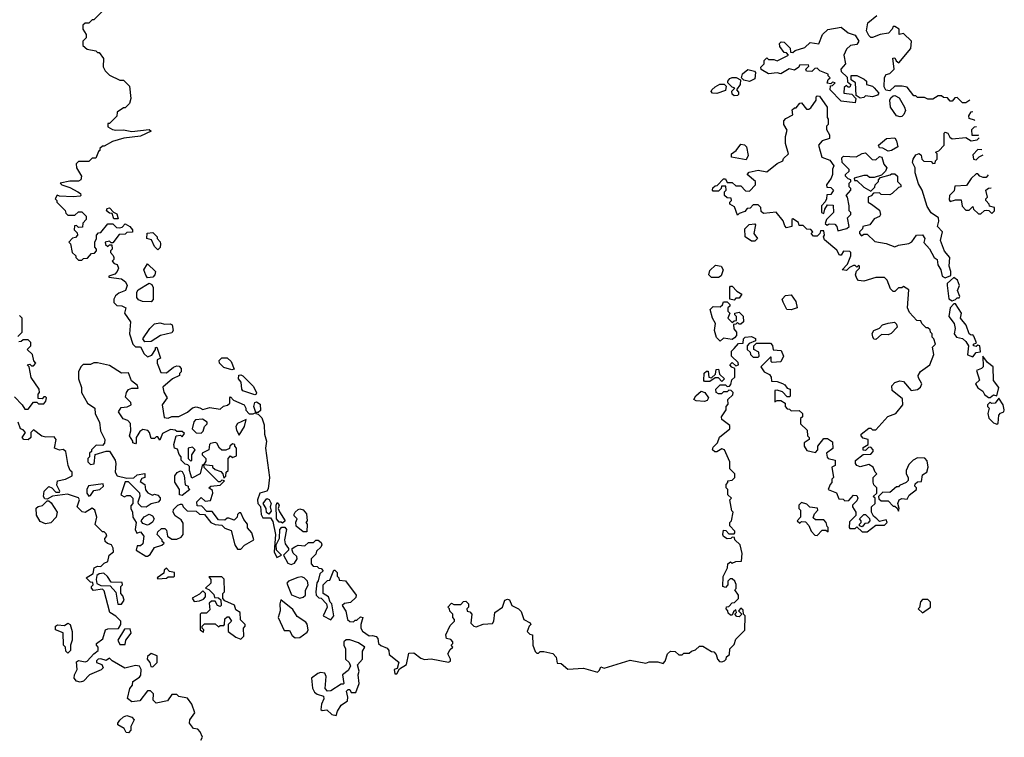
# Model space of a CAD drawing. Extents: x 2348354 to 2479840, y 460476 to 613653.
# Tile 189 of 256: x 2438736 to 2444427, y 524264 to 528410. Entities that reach past the tile are written whole.
import ezdxf

# ---------------------------------------------------------------- set-up
doc = ezdxf.new("R2010")
doc.units = 0

msp = doc.modelspace()

# ---------------------------------------------------------------- linework, layer by layer
at = {"layer": '0CON05XD'}
for points in [[(2439210, 528455), (2439165, 528410), (2439155, 528410), (2439135, 528390), (2439115, 528390), (2439101.7, 528378.3), (2439100, 528355), (2439120, 528325), (2439120, 528305), (2439100, 528285), (2439101.7, 528261.7), (2439125, 528240), (2439175, 528230), (2439185, 528220), (2439195, 528220), (2439220, 528185), (2439218.3, 528138.3), (2439230, 528115), (2439255, 528090), (2439315, 528060), (2439335, 528060), (2439370, 528025), (2439377.5, 527955), (2439370, 527925), (2439345, 527900), (2439335, 527900), (2439300, 527875), (2439298.3, 527851.7), (2439255, 527810), (2439245, 527810), (2439245, 527790), (2439272.5, 527775), (2439292.1, 527772.1), (2439335, 527774.4), (2439385, 527764), (2439485, 527776.2), (2439496.7, 527765), (2439435, 527736.7), (2439337.5, 527725), (2439273, 527707), (2439225, 527680), (2439215, 527680), (2439200, 527665), (2439200, 527655), (2439191.7, 527648.3), (2439175, 527610), (2439155, 527610), (2439135, 527590), (2439075, 527590), (2439063, 527577), (2439063.3, 527555), (2439093.3, 527505), (2439090, 527485), (2439075, 527477.5), (2439025, 527477.5), (2438970, 527465), (2438980, 527455), (2439025, 527440), (2439072.5, 527415), (2439087.5, 527405), (2439090, 527395), (2439085, 527390), (2439045, 527386.7), (2438965, 527390), (2438953, 527397), (2438940, 527375), (2438950, 527365), (2438950, 527355), (2438998.3, 527308.3), (2439001.7, 527291.7), (2439015, 527280), (2439055, 527280), (2439075, 527300), (2439095, 527300), (2439120, 527275), (2439120, 527255), (2439100, 527235), (2439098.3, 527211.7), (2439075, 527210), (2439065, 527220), (2439051.7, 527218.3), (2439050, 527195), (2439068.3, 527178.3), (2439070, 527165), (2439058.3, 527151.7), (2439041.7, 527148.3), (2439020, 527125), (2439030, 527115), (2439040, 527065), (2439060, 527045), (2439060, 527035), (2439075, 527020), (2439095, 527020), (2439105, 527030), (2439128.3, 527031.7), (2439151.7, 527058.3), (2439168.3, 527061.7), (2439180, 527075), (2439180, 527085), (2439170, 527095), (2439170, 527125), (2439180, 527145), (2439180, 527165), (2439191.7, 527178.3), (2439205, 527180), (2439245, 527230), (2439275, 527230), (2439295, 527210), (2439315, 527207.5), (2439328.3, 527211.7), (2439345, 527230), (2439372.5, 527215), (2439387.5, 527195), (2439388.3, 527181.7), (2439355, 527180), (2439345, 527170), (2439311.7, 527168.3), (2439275, 527120), (2439265, 527120), (2439255, 527130), (2439230, 527125), (2439231.7, 527111.7), (2439245, 527100), (2439255, 527110), (2439268.3, 527108.3), (2439270, 527085), (2439260, 527075), (2439260, 527065), (2439277, 527047), (2439280, 527035), (2439280, 527025), (2439270, 527015), (2439281.7, 527001.7), (2439300, 526995), (2439307.5, 526975), (2439300, 526955), (2439285, 526940), (2439251.7, 526928.3), (2439251.7, 526921.7), (2439325, 526912.5), (2439347.5, 526895), (2439357.5, 526875), (2439347.5, 526845), (2439309.3, 526830.7), (2439290, 526815), (2439280, 526795), (2439280, 526775), (2439298.3, 526758.3), (2439327, 526757), (2439350, 526745), (2439342.5, 526715), (2439376.7, 526665), (2439370, 526595), (2439390, 526535), (2439405, 526520), (2439435, 526520), (2439455, 526480), (2439475, 526462.5), (2439499.3, 526470.7), (2439520, 526505), (2439520, 526515), (2439528.3, 526518.3), (2439550, 526455), (2439530, 526445), (2439530, 526425), (2439551.7, 526371.7), (2439585, 526370), (2439625, 526402.5), (2439645, 526410), (2439658.3, 526408.3), (2439670, 526395), (2439670, 526375), (2439660, 526365), (2439660, 526355), (2439620, 526335), (2439563, 526287), (2439568.3, 526258.3), (2439587.5, 526225), (2439560, 526185), (2439570.7, 526110.7), (2439595, 526107.5), (2439615, 526117.5), (2439655, 526116.7), (2439705, 526142.5), (2439735, 526167.5), (2439755, 526172.5), (2439776.7, 526166.7), (2439795, 526157.5), (2439835, 526168.8), (2439895, 526160), (2439913, 526177), (2439937, 526183), (2439950, 526195), (2439950, 526225), (2439955, 526230), (2439971.7, 526211.7), (2440032.5, 526185), (2440043.3, 526165), (2440043, 526153), (2440063, 526133), (2440085, 526132.5), (2440100, 526140), (2440090, 526175), (2440095, 526197.5), (2440105, 526202.5), (2440125, 526187.5), (2440127.7, 526152.3), (2440115, 526140), (2440100, 526140), (2440100, 526135), (2440115, 526130), (2440135, 526110), (2440149.4, 526069.4), (2440151.4, 526015), (2440162, 525975), (2440157.5, 525935), (2440180, 525765), (2440171.7, 525698.3), (2440163.6, 525686.4), (2440123.3, 525675), (2440110, 525635), (2440112.5, 525615), (2440127, 525597), (2440131.7, 525551.7), (2440140.7, 525530.7), (2440185, 525532.5), (2440200, 525510), (2440214, 525435), (2440207.5, 525335), (2440222.3, 525302.3), (2440250, 525315), (2440220, 525345), (2440217.5, 525375), (2440236.7, 525415), (2440240, 525465), (2440251.7, 525478.3), (2440268.3, 525478.3), (2440277.5, 525465), (2440266.7, 525405), (2440271.2, 525381.2), (2440290, 525355), (2440290, 525345), (2440260, 525315), (2440285, 525270), (2440305, 525262.5), (2440325, 525270), (2440340, 525295), (2440338.3, 525308.3), (2440317, 525327), (2440310, 525345), (2440310, 525355), (2440326, 525364), (2440345, 525373.3), (2440385, 525370), (2440405, 525390), (2440435, 525390), (2440448.3, 525401.7), (2440461.7, 525401.7), (2440478.3, 525388.3), (2440482.5, 525375), (2440477, 525363), (2440451.7, 525338.3), (2440448.3, 525321.7), (2440420, 525295), (2440420, 525265), (2440431.7, 525251.7), (2440455, 525250), (2440465, 525240), (2440478.3, 525238.3), (2440490, 525225), (2440471.7, 525208.3), (2440461.7, 525168.3), (2440453, 525157), (2440447.5, 525105), (2440450, 525085), (2440465, 525070), (2440478.3, 525068.3), (2440510, 525035), (2440512.5, 525015), (2440490, 524965), (2440535, 524942.5), (2440552.5, 524965), (2440540, 525035), (2440530, 525045), (2440520, 525075), (2440490, 525095), (2440490, 525145), (2440515, 525170), (2440528.3, 525171.7), (2440551.7, 525228.3), (2440558.3, 525228.3), (2440570, 525215), (2440570, 525195), (2440580, 525185), (2440581.7, 525171.7), (2440618.3, 525168.3), (2440680, 525085), (2440678.3, 525071.7), (2440648.3, 525041.7), (2440613, 525037), (2440600, 525025), (2440621.7, 524991.7), (2440630, 524945), (2440645, 524932.5), (2440665, 524930), (2440675, 524940), (2440685, 524940), (2440705, 524960), (2440720, 524955), (2440707.5, 524915), (2440707.5, 524895), (2440717, 524877), (2440755, 524850), (2440775, 524852.5), (2440796.4, 524846.4), (2440806.7, 524835), (2440810, 524805), (2440823, 524793), (2440859.3, 524779.3), (2440870, 524765), (2440871.7, 524741.7), (2440927, 524697), (2440918.3, 524661.7), (2440900, 524655), (2440905, 524630), (2440915, 524630), (2440931.7, 524658.3), (2440972.5, 524685), (2440985, 524750), (2441015, 524752.5), (2441055, 524720), (2441075, 524712.5), (2441115, 524716.7), (2441215, 524696.7), (2441226.1, 524703.9), (2441226.7, 524715), (2441210, 524745), (2441225, 524770)], [(2444228.9, 527945.9), (2444205, 527930), (2444185, 527930), (2444155, 527960), (2444141.7, 527958.3), (2444125, 527940), (2444115, 527940), (2444098.3, 527958.3), (2444075, 527960), (2444065, 527970), (2444045, 527970), (2444015, 527950), (2443985, 527950), (2443965, 527960), (2443925, 527960), (2443915, 527970), (2443905, 527970), (2443865, 528020), (2443836.4, 528026.4), (2443795, 528026.7), (2443765, 527998.8), (2443742.5, 528002.5), (2443732.5, 528022.5), (2443734.1, 528075.9), (2443745, 528092.5), (2443765, 528100), (2443790, 528125), (2443783, 528187), (2443795, 528190), (2443801.7, 528171.7), (2443818.3, 528161.7), (2443887, 528243), (2443890, 528285), (2443845, 528330), (2443820, 528325), (2443820, 528355), (2443795, 528370), (2443785, 528370), (2443780, 528355), (2443757, 528333), (2443710, 528325), (2443665, 528306.7), (2443655, 528307.5), (2443645, 528318.8), (2443631.4, 528345), (2443638, 528392), (2443690, 528435)], [(2443565, 527930), (2443485, 527940), (2443420, 528005), (2443421.7, 528028.3), (2443435, 528030), (2443450, 528045), (2443435, 528050), (2443425, 528040), (2443402.5, 528042.5), (2443410, 528065), (2443420, 528075), (2443410, 528085), (2443410, 528095), (2443360, 528115), (2443345, 528130), (2443331.7, 528128.3), (2443315, 528110), (2443283, 528113), (2443280, 528125), (2443298.3, 528141.7), (2443295, 528150), (2443243, 528147), (2443240, 528135), (2443215, 528117.5), (2443183, 528127), (2443135, 528097.5), (2443115, 528102.5), (2443065, 528097.5), (2443021.7, 528121.7), (2443020, 528135), (2443040, 528155), (2443040, 528175), (2443055, 528190), (2443065, 528180), (2443095, 528180), (2443115, 528172.5), (2443180, 528205), (2443168.3, 528218.3), (2443155, 528220), (2443130, 528255), (2443128.3, 528271.7), (2443138.3, 528281.7), (2443155, 528280), (2443190, 528245), (2443191.7, 528221.7), (2443205, 528220), (2443218.3, 528231.7), (2443275, 528250), (2443305, 528277.5), (2443355, 528270), (2443376.4, 528323.6), (2443407, 528353), (2443485, 528367.5), (2443523.9, 528333.9), (2443565, 528320), (2443586, 528285), (2443575, 528267.5), (2443538.3, 528261.7), (2443515, 528240), (2443500, 528205), (2443510, 528155), (2443482.5, 528125), (2443485, 528110), (2443518.3, 528078.3), (2443521.7, 528051.7), (2443540, 528035), (2443535, 528020), (2443525, 528020), (2443515, 528030), (2443501.7, 528018.3), (2443500, 527985), (2443545, 527980), (2443570, 527955), (2443565, 527930)], [(2442955, 528053.8), (2442921.2, 528061.2), (2442907.5, 528075), (2442913.6, 528096.4), (2442945, 528122.5), (2442982.5, 528112.5), (2442990, 528105), (2442985, 528067.5), (2442955, 528053.8)], [(2442865, 527970), (2442855, 527980), (2442853, 527997), (2442870, 528015), (2442855, 528020), (2442830, 528045), (2442830, 528055), (2442840.7, 528069.3), (2442853.6, 528076.4), (2442876.7, 528076.7), (2442901.7, 528061.7), (2442900, 528035), (2442880, 528005), (2442891.7, 527991.7), (2442891.7, 527978.3), (2442885, 527972.5), (2442865, 527970)], [(2443595, 527957.5), (2443571.7, 527971.7), (2443567.5, 528045), (2443541.7, 528061.7), (2443541.7, 528088.3), (2443575, 528087.5), (2443617, 528067), (2443630, 528055), (2443630, 528035), (2443665, 528026.7), (2443675, 528016.7), (2443701.2, 527985), (2443695, 527974), (2443665, 527963.8), (2443625, 527970), (2443615, 527960), (2443595, 527957.5)], [(2442765, 527983.3), (2442740, 527985), (2442732.5, 527995), (2442737.5, 528005), (2442755, 528022.5), (2442783, 528037), (2442808.3, 528038.3), (2442820, 528025), (2442815, 528000), (2442765, 527983.3)], [(2443580, 526985), (2443575, 526980), (2443565, 526990), (2443555, 526990), (2443531.7, 526978.3), (2443515, 526960), (2443490, 526965), (2443521.7, 526998.3), (2443540, 527045), (2443540, 527065), (2443535, 527070), (2443498.3, 527071.7), (2443485, 527050), (2443475, 527050), (2443458.3, 527078.3), (2443387.5, 527137.5), (2443382.5, 527155), (2443387.5, 527165), (2443385, 527190), (2443365, 527190), (2443360, 527175), (2443345, 527160), (2443325, 527160), (2443310, 527175), (2443320, 527185), (2443308.3, 527198.3), (2443285, 527200), (2443265, 527220), (2443241.7, 527221.7), (2443238.3, 527238.3), (2443205, 527260), (2443200, 527255), (2443200, 527215), (2443168.3, 527208.3), (2443158.3, 527218.3), (2443148.3, 527248.3), (2443108.3, 527298.3), (2443035, 527290), (2443021.7, 527301.7), (2443020, 527325), (2443005, 527340), (2442975, 527340), (2442958.3, 527321.7), (2442941.7, 527318.3), (2442928.3, 527301.7), (2442895, 527290), (2442885, 527280), (2442868.3, 527328.3), (2442840, 527345), (2442840, 527355), (2442850, 527365), (2442848.3, 527378.3), (2442825, 527380), (2442810, 527395), (2442810, 527415), (2442820, 527425), (2442818.3, 527448.3), (2442791.7, 527448.3), (2442790, 527435), (2442775, 527420), (2442745, 527420), (2442740, 527425), (2442741.7, 527438.3), (2442755, 527450), (2442767.5, 527452.5), (2442805, 527490), (2442815, 527490), (2442825, 527470), (2442855, 527470), (2442875, 527450), (2442905, 527450), (2442931.7, 527421.7), (2442955, 527420), (2442990, 527455), (2442990, 527475), (2442940, 527515), (2442951.7, 527528.3), (2443005, 527540), (2443055, 527530), (2443115, 527580), (2443146.4, 527593.6), (2443151.7, 527608.3), (2443180, 527635), (2443162.5, 527695), (2443162.5, 527735), (2443171.7, 527771.7), (2443153.6, 527803.6), (2443153.3, 527825), (2443165, 527840), (2443205, 527860), (2443201.7, 527888.3), (2443215, 527900), (2443225, 527900), (2443245, 527927.5), (2443255, 527930), (2443283, 527893), (2443296.4, 527893.6), (2443309.3, 527900.7), (2443340, 527945), (2443340, 527965), (2443345, 527970), (2443358.3, 527968.3), (2443402.5, 527905), (2443402.5, 527845), (2443410, 527835), (2443410, 527805), (2443400, 527795), (2443400, 527775), (2443417.5, 527745), (2443417, 527723), (2443375, 527710), (2443353.3, 527685), (2443372.5, 527615), (2443418.3, 527598.3), (2443442.5, 527565), (2443433.6, 527546.4), (2443433.3, 527515), (2443426.2, 527493.8), (2443400, 527455), (2443401.7, 527441.7), (2443425, 527440), (2443440, 527425), (2443425, 527400), (2443401.7, 527398.3), (2443400, 527375), (2443391.7, 527358.3), (2443370, 527335), (2443370, 527295), (2443385, 527290), (2443390, 527315), (2443405, 527340), (2443438.3, 527338.3), (2443440, 527295), (2443400, 527255), (2443391.7, 527231.7), (2443402.5, 527222.5), (2443415, 527230), (2443448.3, 527228.3), (2443460, 527215), (2443465, 527190), (2443517, 527203), (2443530, 527215), (2443520, 527265), (2443540, 527285), (2443540, 527295), (2443530, 527305), (2443530, 527335), (2443520, 527385), (2443512.5, 527395), (2443540, 527425), (2443540, 527435), (2443530, 527445), (2443530, 527465), (2443540, 527475), (2443540, 527485), (2443525, 527490), (2443510, 527505), (2443510, 527515), (2443530, 527535), (2443530, 527545), (2443490, 527585), (2443488.3, 527611.7), (2443498.3, 527621.7), (2443571.7, 527618.3), (2443605, 527637.5), (2443625, 527640), (2443663, 527603), (2443685, 527600), (2443705, 527620), (2443720, 527615), (2443730, 527575), (2443747.5, 527555), (2443740, 527535), (2443718.3, 527511.7), (2443675, 527497.5), (2443648.3, 527498.3), (2443635, 527510), (2443615, 527510), (2443560, 527495), (2443561.7, 527481.7), (2443575, 527480), (2443615, 527442.5), (2443655, 527420), (2443678.3, 527441.7), (2443680, 527455), (2443700, 527475), (2443700, 527485), (2443711.7, 527498.3), (2443767, 527513), (2443775, 527520), (2443795, 527520), (2443810, 527505), (2443810, 527475), (2443830, 527455), (2443830, 527445), (2443815, 527440), (2443780, 527405), (2443765, 527397.5), (2443715, 527400), (2443705, 527410), (2443671.7, 527408.3), (2443658.3, 527391.7), (2443640, 527385), (2443640, 527355), (2443660, 527345), (2443705, 527310), (2443712.5, 527285), (2443705, 527272.5), (2443675, 527260), (2443650, 527225), (2443610, 527215), (2443608.3, 527201.7), (2443590, 527185), (2443590, 527175), (2443601.7, 527161.7), (2443615, 527170), (2443635, 527170), (2443678.3, 527128.3), (2443745, 527116.7), (2443795, 527097.5), (2443815, 527106.7), (2443875, 527116.7), (2443893, 527127), (2443920, 527165), (2443955, 527167.5), (2443967.5, 527145), (2443961.7, 527121.7), (2443995, 527086.7), (2444022.5, 527035), (2444040, 527025), (2444043.9, 526993.9), (2444060, 526965), (2444067.5, 526927.5), (2444085, 526917.5), (2444117.5, 526932.5), (2444118, 526955), (2444109.2, 526985), (2444113.3, 527035), (2444082.4, 527072.4), (2444057.5, 527135), (2444070, 527185), (2444040.8, 527215), (2444048, 527245), (2444046, 527266), (2444005, 527293.3), (2443981.1, 527331.1), (2443953.1, 527425), (2443931.1, 527461.1), (2443912, 527525), (2443911.2, 527555), (2443896.7, 527585), (2443900, 527605), (2443915, 527630), (2443935, 527637.5), (2443947, 527627), (2443950, 527605), (2443961.7, 527591.7), (2444005, 527590), (2444015, 527580), (2444028.3, 527581.7), (2444030, 527595), (2444040, 527605), (2444040, 527635), (2444030, 527645), (2444048.3, 527651.7), (2444080, 527685), (2444080, 527755), (2444085, 527760), (2444100, 527755), (2444111.7, 527731.7), (2444125, 527722.5), (2444205, 527730), (2444235, 527710), (2444270, 527715), (2444281.8, 527726.8)], [(2443825, 527848), (2443805, 527854.2), (2443770, 527905), (2443766, 527945), (2443771.2, 527958.8), (2443785, 527970), (2443795, 527972.5), (2443819.3, 527959.3), (2443850, 527905), (2443856.7, 527885), (2443847.3, 527862.7), (2443835, 527851.2), (2443825, 527848)], [(2444257.5, 527827.5), (2444255, 527830), (2444225, 527840), (2444222.5, 527855), (2444235, 527877.5), (2444245, 527879)], [(2444277.9, 527742.9), (2444275, 527740), (2444241.7, 527741.7), (2444240, 527775), (2444255, 527790), (2444265.7, 527793.6)], [(2443755, 527650), (2443725, 527667.5), (2443705, 527670), (2443700, 527685), (2443746.1, 527723.9), (2443795, 527726.7), (2443805, 527710), (2443812.5, 527675), (2443775, 527653.3), (2443755, 527650)], [(2442935, 527600), (2442850, 527615), (2442850, 527635), (2442876.4, 527653.6), (2442905, 527690), (2442925, 527687.5), (2442937.5, 527675), (2442947.5, 527625), (2442935, 527600)], [(2444298.3, 527658.3), (2444275, 527660), (2444245, 527630), (2444250, 527605), (2444265, 527600), (2444281.7, 527618.3), (2444305.1, 527630.1)], [(2444333.5, 527512.7), (2444321.7, 527498.3), (2444305, 527497.5), (2444286.4, 527506.4), (2444275, 527520), (2444265, 527520), (2444235, 527492.5), (2444208.3, 527451.7), (2444141.7, 527448.3), (2444138.3, 527421.7), (2444110, 527395), (2444108.3, 527368.3), (2444115, 527360), (2444145, 527370), (2444178.3, 527368.3), (2444183, 527333), (2444205, 527310), (2444225, 527310), (2444245, 527330), (2444250, 527315), (2444278.3, 527288.3), (2444291.7, 527288.3), (2444313, 527307), (2444325, 527310), (2444338.3, 527308.3), (2444355, 527290), (2444370, 527305), (2444370, 527325), (2444341.7, 527331.7), (2444340, 527345), (2444320, 527365), (2444320, 527375), (2444330, 527385), (2444320, 527425), (2444335, 527437.5), (2444351.6, 527437.8)], [(2439305, 527260), (2439280, 527260), (2439270, 527290), (2439255, 527292.5), (2439237.5, 527305), (2439240.7, 527319.3), (2439255, 527322.5), (2439277.5, 527297.5), (2439297.7, 527287.7), (2439305, 527260)], [(2442985, 527130), (2442965, 527130), (2442930, 527155), (2442928.3, 527201.7), (2442953, 527227), (2442985, 527230), (2442990, 527225), (2442980, 527175), (2443000, 527145), (2442985, 527130)], [(2439535, 527080), (2439515, 527100), (2439498.3, 527138.3), (2439470, 527145), (2439473, 527177), (2439505, 527180), (2439530, 527155), (2439530, 527145), (2439547, 527127), (2439550, 527115), (2439547, 527093), (2439535, 527080)], [(2439475, 526917.5), (2439464.1, 526934.1), (2439453.3, 526965), (2439475, 527000), (2439520, 526955), (2439517.5, 526935), (2439505, 526922.5), (2439475, 526917.5)], [(2441225, 524770), (2441240, 524785), (2441230, 524795), (2441240, 524805), (2441240, 524815), (2441228.3, 524828.3), (2441203.6, 524833.6), (2441200, 524855), (2441225, 524910), (2441250, 524935), (2441250, 524945), (2441240, 524955), (2441240, 524975), (2441221.7, 524991.7), (2441220, 525005), (2441210, 525015), (2441231.7, 525038.3), (2441245, 525030), (2441285, 525030), (2441301.7, 525048.3), (2441315, 525050), (2441330, 525035), (2441330, 525015), (2441320, 525005), (2441323, 524993), (2441338.3, 524988.3), (2441350, 524975), (2441343, 524923), (2441360, 524905), (2441375, 524902.5), (2441415, 524917.5), (2441469.3, 524920.7), (2441477.5, 524935), (2441482.5, 524985), (2441527.5, 525015), (2441540, 525055), (2441555, 525062.5), (2441567, 525057), (2441580, 525025), (2441620, 525005), (2441635, 524990), (2441650, 524945), (2441687.5, 524925), (2441690, 524915), (2441680, 524905), (2441670, 524875), (2441685, 524860), (2441700, 524855), (2441702.5, 524795), (2441715, 524760), (2441725, 524750), (2441735, 524750), (2441745, 524760), (2441765, 524760), (2441817, 524747), (2441837, 524727), (2441841.7, 524691.7), (2441865, 524690), (2441905, 524657.5), (2441995, 524662.5), (2442075, 524640), (2442088.3, 524651.7), (2442095, 524670), (2442115, 524662.5), (2442265, 524710), (2442355, 524692.5), (2442375, 524700), (2442425, 524700), (2442455, 524690), (2442467, 524703), (2442480, 524745), (2442498.3, 524761.7), (2442525, 524760), (2442545, 524740), (2442565, 524740), (2442575, 524750), (2442605, 524750), (2442618.3, 524761.7), (2442641.7, 524768.3), (2442665, 524790), (2442685, 524790), (2442735, 524760), (2442748.3, 524758.3), (2442761.7, 524741.7), (2442770, 524715), (2442781.7, 524701.7), (2442795, 524700), (2442810, 524705), (2442820, 524715), (2442821.7, 524728.3), (2442838.3, 524741.7), (2442840, 524775), (2442865, 524800), (2442875, 524830), (2442927, 524883), (2442930, 524965), (2442920, 524975), (2442918.3, 524998.3), (2442905, 525010), (2442890, 524995), (2442910, 524975), (2442895, 524960), (2442881.7, 524961.7), (2442870, 524975), (2442880, 524985), (2442875, 525000), (2442861.7, 524988.3), (2442855, 524970), (2442845, 524970), (2442831.7, 524981.7), (2442830, 524995), (2442820, 525005), (2442821.7, 525018.3), (2442835, 525020), (2442855, 525040), (2442868.3, 525041.7), (2442890, 525065), (2442890, 525085), (2442870, 525115), (2442877.5, 525122.5), (2442877, 525147), (2442870, 525165), (2442855, 525180), (2442841.7, 525178.3), (2442830, 525165), (2442830, 525145), (2442815, 525130), (2442800, 525135), (2442803, 525193), (2442827, 525243), (2442830, 525265), (2442845, 525277.5), (2442855, 525270), (2442875, 525280), (2442908.3, 525281.7), (2442912.5, 525325), (2442900, 525375), (2442870, 525405), (2442868.3, 525418.3), (2442855, 525420), (2442847, 525413), (2442825, 525410), (2442803.6, 525423.6), (2442800, 525435), (2442805, 525460), (2442818.3, 525458.3), (2442835, 525440), (2442865, 525440), (2442870, 525445), (2442870, 525455), (2442840, 525485), (2442840, 525505), (2442850, 525515), (2442860, 525565), (2442853, 525573), (2442840, 525635), (2442850, 525645), (2442830, 525665), (2442830, 525695), (2442820, 525705), (2442820, 525725), (2442830, 525735), (2442830, 525745), (2442855, 525750), (2442870, 525765), (2442870, 525785), (2442840, 525815), (2442840, 525855), (2442810, 525925), (2442795, 525930), (2442765, 525912.5), (2442753.3, 525913.3), (2442740, 525925), (2442745, 525940), (2442770, 525965), (2442781.7, 525998.3), (2442840, 526045), (2442840, 526065), (2442795, 526100), (2442792.5, 526115), (2442820, 526155), (2442820, 526175), (2442831.7, 526188.3), (2442830, 526215), (2442858.3, 526241.7), (2442860, 526255), (2442848.3, 526268.3), (2442835, 526270), (2442825, 526260), (2442805, 526260), (2442791.7, 526248.3), (2442775, 526247.5), (2442762.5, 526255), (2442760, 526275), (2442785, 526300), (2442815, 526300), (2442825, 526290), (2442838.3, 526291.7), (2442847, 526303), (2442851.7, 526328.3), (2442870, 526345), (2442870, 526395), (2442851.7, 526401.7), (2442840, 526415), (2442855, 526430), (2442875, 526410), (2442890, 526415), (2442888.3, 526428.3), (2442850, 526465), (2442850, 526495), (2442865, 526510), (2442891.7, 526538.3), (2442918.3, 526541.7), (2442920, 526565), (2442930, 526575), (2442965, 526580), (2442988.3, 526568.3), (2442990, 526555), (2442951.7, 526538.3), (2442940, 526525), (2442940, 526505), (2442958.3, 526488.3), (2442960, 526475), (2442975, 526460), (2443005, 526460), (2443010, 526465), (2443008.3, 526488.3), (2442980, 526505), (2442980, 526525), (2442995, 526540), (2443075, 526540), (2443087, 526527), (2443091.7, 526501.7), (2443138.3, 526498.3), (2443150, 526465), (2443136.4, 526433.6), (2443085, 526430), (2443080, 526435), (2443080, 526460), (2443075, 526460), (2443020, 526405), (2443040, 526375), (2443070, 526360), (2443080, 526345), (2443081.7, 526321.7), (2443115, 526320), (2443145, 526307.5), (2443159.3, 526299.3), (2443171.7, 526281.7), (2443190, 526275), (2443190, 526235), (2443185, 526230), (2443171.7, 526231.7), (2443145, 526260), (2443115, 526270), (2443101.7, 526268.3), (2443101.7, 526201.7), (2443115, 526210), (2443135, 526210), (2443160, 526195), (2443160, 526175), (2443171.7, 526161.7), (2443185, 526160), (2443195, 526150), (2443241.7, 526151.7), (2443260, 526135), (2443260, 526115), (2443250, 526105), (2443250, 526075), (2443288.3, 526038.3), (2443290, 526005), (2443300, 525995), (2443300, 525985), (2443270, 525965), (2443270, 525945), (2443285, 525920), (2443335, 525910), (2443350, 525925), (2443350, 525945), (2443385, 525990), (2443405, 525990), (2443435, 525970), (2443437, 525933), (2443400, 525905), (2443403, 525883), (2443410, 525875), (2443450, 525865), (2443450, 525835), (2443430, 525825), (2443440, 525765), (2443430, 525755), (2443430, 525735), (2443420, 525725), (2443410, 525695), (2443456.7, 525676.7), (2443471.7, 525641.7), (2443495, 525640), (2443505, 525630), (2443528.3, 525631.7), (2443555, 525662.5), (2443575, 525660), (2443580, 525645), (2443575, 525630), (2443550, 525605), (2443550, 525595), (2443570, 525565), (2443570, 525545), (2443531.7, 525508.3), (2443530, 525475), (2443535, 525470), (2443565, 525470), (2443575, 525480), (2443605, 525450), (2443635, 525450), (2443685, 525490), (2443735, 525490), (2443750, 525505), (2443745, 525520), (2443705, 525510), (2443690, 525525), (2443671.7, 525541.7), (2443660, 525565), (2443660, 525595), (2443680, 525615), (2443680, 525645), (2443670, 525655), (2443690, 525675), (2443690, 525705), (2443673, 525723), (2443668.3, 525738.3), (2443670, 525765), (2443690, 525785), (2443680, 525795), (2443670, 525825), (2443645, 525840), (2443595, 525826.7), (2443573.9, 525833.9), (2443566.7, 525845), (2443567.5, 525862.5), (2443611.7, 525898.3), (2443655, 525900), (2443670, 525915), (2443670, 525925), (2443655, 525940), (2443641.7, 525938.3), (2443625, 525920), (2443611.7, 525921.7), (2443611.7, 525938.3), (2443640, 525955), (2443640, 525985), (2443611.7, 525991.7), (2443600, 526005), (2443600, 526015), (2443645, 526050), (2443655, 526050), (2443665, 526040), (2443685, 526040), (2443753.6, 526116.4), (2443800, 526135), (2443840, 526185), (2443838.3, 526218.3), (2443778.3, 526268.3), (2443776.7, 526295), (2443795, 526313.8), (2443823.6, 526323.6), (2443845, 526320), (2443888.3, 526268.3), (2443925, 526272.5), (2443943, 526287), (2443950, 526305), (2443930.5, 526340.5), (2443928.8, 526355), (2443942.3, 526377.7), (2443997.5, 526415), (2444020, 526475), (2444013, 526517), (2444030, 526535), (2444020, 526565), (2444010, 526575), (2444010, 526595), (2444000, 526605), (2443998.3, 526618.3), (2443985, 526630), (2443975, 526630), (2443950, 526655), (2443945, 526670), (2443921.7, 526671.7), (2443878.3, 526718.3), (2443867.5, 526745), (2443875, 526850), (2443845, 526867.5), (2443835, 526860), (2443815, 526860), (2443795, 526840), (2443785, 526840), (2443770, 526855), (2443750, 526905), (2443735, 526920), (2443685, 526920), (2443615, 526898.8), (2443585, 526903.3), (2443573.9, 526913.9), (2443567.5, 526935), (2443573, 526957), (2443590, 526975), (2443590, 526985), (2443585, 526990), (2443580, 526985)], [(2442775, 526920), (2442735, 526920), (2442720, 526935), (2442725, 526960), (2442758.3, 526991.7), (2442790, 526985), (2442802.5, 526965), (2442790, 526930), (2442775, 526920)], [(2444125, 526786.2), (2444145, 526792.5), (2444155, 526802.5), (2444166.7, 526803.3), (2444169.3, 526810.7), (2444156.2, 526845), (2444167.5, 526875), (2444156.7, 526905), (2444135, 526920), (2444097.5, 526885), (2444096.7, 526875), (2444106.4, 526796.4), (2444125, 526786.2)], [(2439495, 526780), (2439445, 526782.5), (2439421.7, 526791.7), (2439412.5, 526805), (2439412.5, 526835), (2439420.7, 526849.3), (2439485, 526887.5), (2439499.3, 526879.3), (2439507, 526863), (2439506.7, 526793.3), (2439495, 526780)], [(2442865, 526790), (2442840, 526795), (2442840, 526865), (2442845, 526870), (2442855, 526870), (2442881.7, 526841.7), (2442910, 526825), (2442895, 526800), (2442875, 526800), (2442865, 526790)], [(2443195, 526733.3), (2443170, 526735), (2443148.3, 526778.3), (2443142.5, 526795), (2443163, 526817), (2443195, 526820), (2443221.7, 526781.7), (2443230, 526745), (2443195, 526733.3)], [(2442785, 526552.5), (2442763, 526573), (2442752.5, 526615), (2442757.5, 526655), (2442740, 526685), (2442726.7, 526735), (2442745, 526752.5), (2442785, 526750), (2442798.3, 526761.7), (2442805, 526780), (2442825, 526780), (2442840, 526765), (2442840, 526755), (2442830, 526745), (2442830, 526725), (2442840, 526715), (2442830, 526685), (2442855, 526660), (2442865, 526670), (2442878.3, 526671.7), (2442880, 526695), (2442870, 526705), (2442870, 526715), (2442895, 526720), (2442917, 526697), (2442920, 526665), (2442905, 526650), (2442895, 526650), (2442885, 526660), (2442875, 526650), (2442861.7, 526648.3), (2442863, 526623), (2442880, 526605), (2442880, 526585), (2442868.3, 526571.7), (2442855, 526562.5), (2442805, 526570), (2442785, 526552.5)], [(2444245, 526462.5), (2444265, 526486.7), (2444289.5, 526490.5), (2444286, 526525), (2444275, 526530), (2444265, 526522.5), (2444250, 526525), (2444250, 526535), (2444266.7, 526543.3), (2444251.7, 526581.7), (2444245, 526590), (2444235, 526587.5), (2444223.9, 526593.9), (2444207.5, 526645), (2444173.3, 526685), (2444180, 526715), (2444145, 526767.5), (2444135, 526767.5), (2444114.2, 526745), (2444107.5, 526695), (2444137.5, 526655), (2444142.5, 526625), (2444137.5, 526595), (2444150, 526575), (2444185, 526567.5), (2444205, 526550), (2444220, 526525), (2444213.8, 526473.8), (2444245, 526462.5)], [(2438725, 526580), (2438750, 526605), (2438750, 526685), (2438735, 526700)], [(2439458.3, 526548.3), (2439447.5, 526565), (2439487.5, 526625), (2439515, 526652.5), (2439545, 526657.5), (2439575, 526650), (2439605, 526652.5), (2439616.4, 526646.4), (2439622.5, 526615), (2439615, 526600), (2439550, 526585), (2439495, 526550), (2439458.3, 526548.3)], [(2443685, 526562.5), (2443673.6, 526563.6), (2443667, 526577), (2443663.9, 526596.1), (2443672.5, 526615), (2443705, 526627.5), (2443723.9, 526646.1), (2443755, 526656.7), (2443791.7, 526661.7), (2443805, 526650), (2443807, 526633), (2443773, 526597), (2443755, 526590), (2443718.3, 526591.7), (2443685, 526562.5)], [(2438705, 526230), (2438750, 526185), (2438765, 526160), (2438785, 526160), (2438815, 526200), (2438835, 526200), (2438845, 526190), (2438875, 526190), (2438887.5, 526205), (2438890, 526225), (2438885, 526230), (2438875, 526230), (2438865, 526220), (2438841.7, 526221.7), (2438843, 526247), (2438850, 526255), (2438847.5, 526275), (2438803, 526343), (2438790, 526405), (2438780, 526415), (2438795, 526420), (2438805, 526410), (2438815, 526410), (2438830, 526425), (2438818.3, 526438.3), (2438810, 526475), (2438780, 526505), (2438800, 526525), (2438800, 526545), (2438785, 526560), (2438755, 526560), (2438745, 526550), (2438731.7, 526548.3)], [(2444345, 526227.5), (2444365, 526242), (2444385, 526237.5), (2444396, 526285), (2444364.3, 526324.3), (2444363.3, 526405), (2444330, 526430), (2444303.9, 526466.1), (2444305.8, 526405), (2444295.6, 526394.4), (2444266.7, 526383.3), (2444283, 526327), (2444260, 526305), (2444273.6, 526283.6), (2444303, 526263), (2444313.6, 526243.6), (2444335, 526227.5), (2444345, 526227.5)], [(2439475, 525310), (2439489.3, 525320.7), (2439515, 525360), (2439557, 525373), (2439570, 525385), (2439560, 525395), (2439560, 525405), (2439530, 525435), (2439535, 525450), (2439555, 525470), (2439575, 525470), (2439585, 525460), (2439590, 525425), (2439615, 525407.5), (2439645, 525407.5), (2439669.3, 525420.7), (2439680, 525435), (2439681.7, 525501.7), (2439669.3, 525519.3), (2439633.6, 525543.6), (2439622.5, 525565), (2439625, 525580), (2439650, 525605), (2439665, 525610), (2439675, 525610), (2439680, 525595), (2439703, 525573), (2439755, 525570), (2439775, 525552.5), (2439805, 525550), (2439840, 525505), (2439865, 525492.5), (2439905, 525490), (2439921.7, 525471.7), (2439958.3, 525458.3), (2439980, 525375), (2439995, 525350), (2440015, 525350), (2440036.2, 525373.8), (2440090, 525405), (2440077.5, 525445), (2440053, 525473), (2440052.5, 525495), (2440031.7, 525521.7), (2440015, 525560), (2440005, 525560), (2439995, 525550), (2439992.5, 525535), (2439975, 525517.5), (2439945, 525530), (2439935, 525530), (2439921.7, 525518.3), (2439885, 525520), (2439848.3, 525568.3), (2439818.3, 525568.3), (2439788.3, 525598.3), (2439761.7, 525601.7), (2439760, 525625), (2439785, 525650), (2439808.3, 525628.3), (2439838.3, 525631.7), (2439852.5, 525675), (2439850, 525690), (2439830, 525705), (2439840, 525715), (2439895, 525720), (2439920, 525745), (2439905, 525750), (2439895, 525740), (2439885, 525740), (2439801.7, 525821.7), (2439800, 525840), (2439790, 525835), (2439780, 525785), (2439731.7, 525761.7), (2439717.5, 525805), (2439717.5, 525827.5), (2439708.3, 525838.3), (2439691.7, 525841.7), (2439670, 525865), (2439670, 525885), (2439658.3, 525898.3), (2439648.3, 525928.3), (2439630, 525935), (2439627.5, 525955), (2439640, 526005), (2439665, 526010), (2439675, 526000), (2439688.3, 526018.3), (2439675, 526030), (2439645, 526030), (2439635, 526037.5), (2439608.3, 526041.7), (2439561.7, 526018.3), (2439545, 525980), (2439535, 526000), (2439525, 526000), (2439515, 525990), (2439495, 525990), (2439486.7, 526025), (2439476.4, 526036.4), (2439448.3, 526041.7), (2439430, 526030), (2439418.3, 526011.7), (2439410, 525995), (2439410, 525965), (2439405, 525960), (2439390, 525965), (2439390, 525975), (2439370, 526005), (2439377.5, 526035), (2439377, 526077), (2439360, 526095), (2439333.6, 526103.6), (2439307.5, 526145), (2439321.7, 526168.3), (2439356.4, 526173.6), (2439380, 526185), (2439378.3, 526198.3), (2439348.3, 526228.3), (2439353.3, 526255), (2439365, 526272.5), (2439385, 526280), (2439420, 526280), (2439416.4, 526296.4), (2439383, 526323), (2439365, 526370), (2439325, 526366.7), (2439255, 526412.5), (2439185, 526427.5), (2439165, 526427.5), (2439145, 526417.5), (2439103, 526417), (2439090, 526405), (2439076.7, 526375), (2439076.7, 526335), (2439092.5, 526285), (2439092.5, 526255), (2439127.5, 526195), (2439170, 526165), (2439173, 526133), (2439197.5, 526085), (2439202.5, 526035), (2439227.5, 525985), (2439227, 525963), (2439215, 525950), (2439178.3, 525951.7), (2439150, 525925), (2439150, 525915), (2439140, 525905), (2439140, 525885), (2439130, 525875), (2439130, 525855), (2439145, 525840), (2439166.7, 525843.3), (2439171.7, 525898.3), (2439235, 525917.5), (2439255, 525917.5), (2439287.5, 525865), (2439292.5, 525845), (2439287.5, 525795), (2439300, 525775), (2439355, 525760), (2439395, 525762.5), (2439415, 525780), (2439458.3, 525788.3), (2439460, 525765), (2439441.7, 525758.3), (2439431.7, 525741.7), (2439460, 525725), (2439463, 525693), (2439477, 525677), (2439503, 525663), (2439515, 525667.5), (2439535, 525662.5), (2439547, 525647), (2439547.5, 525635), (2439537, 525623), (2439495, 525612.5), (2439467, 525593), (2439440, 525595), (2439423, 525613), (2439420, 525625), (2439431.7, 525658.3), (2439430, 525675), (2439365, 525740), (2439345, 525740), (2439320, 525665), (2439342.5, 525652.5), (2439355, 525660), (2439375, 525660), (2439390, 525645), (2439390, 525615), (2439378.3, 525601.7), (2439377.5, 525585), (2439387.5, 525565), (2439390, 525535), (2439410, 525505), (2439403.6, 525463.6), (2439412.5, 525442.5), (2439435, 525450), (2439452.5, 525425), (2439448.3, 525381.7), (2439435, 525370), (2439415, 525370), (2439410, 525345), (2439465, 525310), (2439475, 525310)], [(2439963, 526387), (2439915, 526400), (2439890, 526425), (2439889.3, 526440.7), (2439905, 526456), (2439935, 526457.1), (2439958.1, 526435), (2439975, 526390), (2439963, 526387)], [(2440095, 526243.3), (2440026, 526266), (2440020, 526275), (2440015.8, 526315.8), (2440000, 526335), (2440003.3, 526356.7), (2440015, 526358), (2440025, 526351.2), (2440085, 526292), (2440103.8, 526255), (2440103, 526247), (2440095, 526243.3)], [(2442795, 526320), (2442775, 526340), (2442755, 526340), (2442725, 526320), (2442695, 526320), (2442690, 526325), (2442693, 526367), (2442705, 526380), (2442715, 526380), (2442720, 526345), (2442735, 526340), (2442758.3, 526361.7), (2442761.7, 526388.3), (2442775, 526390), (2442781.7, 526361.7), (2442810, 526335), (2442795, 526320)], [(2442695, 526203.8), (2442647, 526207), (2442633.3, 526215), (2442645, 526237.5), (2442675, 526263.3), (2442696, 526256), (2442716.7, 526225), (2442710, 526210), (2442695, 526203.8)], [(2444385, 526072.5), (2444391.7, 526078.3), (2444395.8, 526125), (2444405, 526135.8), (2444425, 526143.8), (2444427.3, 526155), (2444421.1, 526185), (2444395, 526222.5), (2444375, 526193.3), (2444352.5, 526192.5), (2444345, 526200), (2444330, 526185), (2444330, 526175), (2444340, 526165), (2444332.5, 526135), (2444338.3, 526108.3), (2444365, 526080), (2444385, 526072.5)], [(2439372.5, 524545), (2439387.5, 524565), (2439390, 524585), (2439429.3, 524610.7), (2439437, 524623), (2439437.5, 524655), (2439427.5, 524675), (2439405, 524677.5), (2439343, 524663), (2439270, 524705), (2439255, 524720), (2439235, 524707.5), (2439205, 524717.5), (2439190, 524715), (2439180, 524705), (2439180, 524695), (2439210, 524685), (2439217.5, 524665), (2439206.2, 524653.8), (2439140, 524625), (2439105, 524587.5), (2439085, 524582.5), (2439065, 524587.5), (2439050, 524605), (2439052.5, 524625), (2439067.5, 524655), (2439065, 524700), (2439075, 524707.5), (2439115, 524700), (2439126.4, 524703.6), (2439163.6, 524746.4), (2439190, 524765), (2439190, 524785), (2439180, 524795), (2439180, 524805), (2439217, 524833), (2439232.5, 524885), (2439245, 524891.2), (2439307, 524893), (2439320, 524915), (2439320, 524935), (2439292.5, 524962.5), (2439256.2, 524985), (2439225, 525110), (2439215, 525120), (2439161.7, 525111.7), (2439150, 525125), (2439150, 525135), (2439160, 525145), (2439158.3, 525158.3), (2439145, 525160), (2439120, 525185), (2439160, 525210), (2439167, 525243), (2439185, 525252.5), (2439205, 525250), (2439225, 525270), (2439245, 525280), (2439252.5, 525315), (2439277.5, 525335), (2439277, 525357), (2439266.4, 525376.4), (2439243, 525383), (2439230, 525395), (2439228.3, 525411.7), (2439240, 525425), (2439235, 525440), (2439225, 525450), (2439215, 525450), (2439173, 525493), (2439182.5, 525535), (2439170, 525575), (2439155, 525587.5), (2439115, 525562.5), (2439096.4, 525566.4), (2439067.5, 525595), (2439082.5, 525635), (2439076.4, 525646.4), (2439011.7, 525668.3), (2438925, 525657.5), (2438895, 525640), (2438881.7, 525641.7), (2438872.5, 525655), (2438877.5, 525685), (2438905, 525713.3), (2438922.5, 525705), (2438945, 525680), (2438965, 525680), (2438967.5, 525685), (2438950.7, 525720.7), (2438953.6, 525746.4), (2439000, 525755), (2439040, 525775), (2439040, 525795), (2439027.5, 525805), (2439016.2, 525835), (2439002.5, 525915), (2438986.4, 525926.4), (2438965, 525923.3), (2438937.5, 525935), (2438947.5, 525985), (2438935, 526000), (2438887, 525997), (2438863.6, 526003.6), (2438815, 526040), (2438800, 526025), (2438800, 525995), (2438785, 525982.5), (2438760, 525985), (2438750, 525995), (2438770, 526025), (2438755, 526040), (2438740, 526045), (2438727.5, 526085)], [(2439785, 526020), (2439796.7, 526033.3), (2439805, 526060), (2439820, 526075), (2439820, 526085), (2439791.7, 526101.7), (2439753, 526097), (2439743, 526087), (2439732.5, 526045), (2439755, 526022.5), (2439785, 526020)], [(2440005, 526010), (2440035, 526060), (2440045, 526100), (2439993.9, 526076.1), (2439985, 526060), (2439988.3, 526038.3), (2440005, 526010)], [(2439915, 525760), (2439927, 525773), (2439930, 525795), (2439940, 525805), (2439940, 525875), (2439955, 525890), (2439965, 525880), (2439989.3, 525890.7), (2439990, 525935), (2439980, 525945), (2439980, 525955), (2439965, 525960), (2439950, 525945), (2439948.3, 525931.7), (2439927.5, 525922.5), (2439905, 525922.5), (2439890, 525935), (2439875, 525962.5), (2439865, 525967.5), (2439838.3, 525961.7), (2439832.5, 525955), (2439830, 525925), (2439790, 525905), (2439790, 525895), (2439812.5, 525875), (2439811.7, 525858.3), (2439800, 525840), (2439850, 525835), (2439850, 525825), (2439865, 525810), (2439899.3, 525799.3), (2439910, 525785), (2439915, 525760)], [(2439725, 525860), (2439730, 525865), (2439730, 525895), (2439750, 525925), (2439735, 525940), (2439710, 525935), (2439710, 525875), (2439725, 525860)], [(2443815, 525570), (2443820, 525585), (2443812.5, 525615), (2443820, 525635), (2443835, 525642.5), (2443865, 525640), (2443877, 525663), (2443920, 525695), (2443920, 525705), (2443910, 525715), (2443911.7, 525728.3), (2443925, 525740), (2443948.3, 525741.7), (2443955, 525780), (2443980, 525795), (2443987.5, 525825), (2443981.7, 525861.7), (2443967, 525877), (2443925, 525877.5), (2443900, 525865), (2443875, 525840), (2443860, 525805), (2443860, 525785), (2443872.5, 525765), (2443871.7, 525748.3), (2443860, 525735), (2443821.7, 525718.3), (2443815, 525710), (2443805, 525710), (2443765, 525677.5), (2443725, 525680), (2443700, 525655), (2443701.7, 525641.7), (2443715, 525630), (2443755, 525630), (2443785, 525600), (2443795, 525600), (2443808.3, 525588.3), (2443815, 525570)], [(2439675, 525660), (2439660, 525665), (2439660, 525695), (2439633, 525737), (2439632.5, 525775), (2439647, 525793), (2439665, 525802.5), (2439675, 525800), (2439686.4, 525776.4), (2439693, 525723), (2439710, 525715), (2439710, 525705), (2439720, 525695), (2439675, 525660)], [(2439135, 525657.5), (2439145, 525660), (2439165, 525690), (2439200, 525695), (2439220, 525715), (2439218.3, 525728.3), (2439133.6, 525716.4), (2439123.9, 525696.1), (2439123.6, 525673.6), (2439135, 525657.5)], [(2438885, 525497.5), (2438855, 525510), (2438833, 525547), (2438831.7, 525588.3), (2438842.5, 525597.5), (2438867, 525603), (2438895, 525630), (2438905, 525630), (2438918.3, 525618.3), (2438952.5, 525565), (2438947.5, 525535), (2438915, 525503.3), (2438885, 525497.5)], [(2440175, 525552.5), (2440162.3, 525562.3), (2440160, 525585), (2440142.5, 525615), (2440165, 525643.3), (2440177.7, 525637.7), (2440190, 525615), (2440183.3, 525595), (2440189.3, 525570.7), (2440175, 525552.5)], [(2440255, 525500), (2440247.5, 525507.5), (2440235, 525507.5), (2440220, 525525), (2440217.5, 525605), (2440225, 525620), (2440236.2, 525605), (2440230, 525585), (2440236.7, 525566.7), (2440270, 525515), (2440255, 525500)], [(2443345, 525430), (2443375, 525460), (2443395, 525460), (2443408.3, 525451.7), (2443410, 525475), (2443402.5, 525482.5), (2443397.5, 525505), (2443385, 525520), (2443335, 525520), (2443321.7, 525531.7), (2443330, 525555), (2443350, 525575), (2443348.3, 525588.3), (2443303, 525593), (2443285, 525610), (2443255, 525620), (2443240, 525605), (2443240, 525585), (2443250, 525575), (2443250, 525535), (2443230, 525515), (2443245, 525500), (2443255, 525510), (2443278.3, 525508.3), (2443298.3, 525488.3), (2443310, 525455), (2443331.7, 525431.7), (2443345, 525430)], [(2439475, 525490), (2439448.3, 525498.3), (2439437.5, 525515), (2439455, 525537.5), (2439485, 525552.5), (2439503, 525543), (2439512.5, 525525), (2439503, 525507), (2439485, 525492.5), (2439475, 525490)], [(2440395, 525450), (2440375, 525450), (2440333, 525483), (2440332.5, 525507.5), (2440340, 525525), (2440323, 525543), (2440323, 525553), (2440327.5, 525565), (2440345, 525580), (2440355, 525583.3), (2440375, 525577.5), (2440393.3, 525555), (2440397.5, 525515), (2440390, 525505), (2440397.5, 525495), (2440395, 525450)], [(2443605, 525480), (2443590, 525485), (2443590, 525495), (2443600, 525505), (2443600, 525515), (2443590, 525525), (2443615, 525550), (2443625, 525550), (2443648.3, 525528.3), (2443650, 525515), (2443638.3, 525501.7), (2443621.7, 525498.3), (2443605, 525480)], [(2439325, 525032.5), (2439340, 525055), (2439331.7, 525081.7), (2439320, 525095), (2439320, 525135), (2439330, 525145), (2439328.3, 525158.3), (2439265, 525160), (2439243, 525193), (2439221.7, 525211.7), (2439195, 525207.5), (2439181.7, 525198.3), (2439177.5, 525175), (2439181.7, 525151.7), (2439205, 525140), (2439258.3, 525138.3), (2439291.7, 525101.7), (2439303, 525033), (2439325, 525032.5)], [(2439535, 525180), (2439585, 525182.5), (2439595, 525190), (2439625, 525190), (2439630, 525195), (2439630, 525215), (2439601.7, 525221.7), (2439585, 525240), (2439571.7, 525228.3), (2439568.3, 525211.7), (2439530, 525185), (2439535, 525180)], [(2440015, 524830), (2440031.7, 524848.3), (2440030, 524895), (2440040, 524905), (2440040, 524915), (2440011.7, 524941.7), (2440010, 524985), (2439985, 525000), (2439976.7, 525026.7), (2439921.7, 525051.7), (2439910, 525065), (2439910, 525095), (2439920, 525105), (2439917.5, 525177.5), (2439905, 525190), (2439830, 525190), (2439840, 525175), (2439840, 525155), (2439810, 525125), (2439828.3, 525118.3), (2439858.3, 525088.3), (2439861.7, 525071.7), (2439885, 525070), (2439898.3, 525058.3), (2439900, 525025), (2439895, 525020), (2439880, 525025), (2439865, 525050), (2439845, 525050), (2439831.7, 525038.3), (2439835, 525000), (2439815, 524980), (2439785, 524980), (2439780, 524975), (2439780, 524885), (2439798.3, 524871.7), (2439800, 524885), (2439790, 524895), (2439790, 524905), (2439805, 524920), (2439865, 524920), (2439885, 524902.5), (2439895, 524910), (2439915, 524910), (2439920, 524915), (2439921.7, 524948.3), (2439935, 524960), (2439945, 524960), (2439960, 524935), (2439940, 524915), (2439940, 524875), (2439985, 524842.5), (2440015, 524830)], [(2440355, 525067.5), (2440375, 525072.5), (2440387.5, 525085), (2440388.3, 525111.7), (2440402.5, 525145), (2440400, 525165), (2440380, 525185), (2440365, 525190), (2440343, 525187), (2440290, 525165), (2440280, 525155), (2440307, 525087), (2440355, 525067.5)], [(2439745, 525047.5), (2439775, 525052.5), (2439798.3, 525061.7), (2439810, 525075), (2439810, 525095), (2439795, 525110), (2439775, 525090), (2439733, 525067), (2439745, 525047.5)], [(2440328.3, 524838.3), (2440355, 524840), (2440398.3, 524871.7), (2440402.5, 524885), (2440397, 524917), (2440389.3, 524929.3), (2440340.7, 524960.7), (2440315, 525002.5), (2440245, 525057.5), (2440238.8, 525035), (2440241.2, 524995), (2440230, 524955), (2440265, 524880), (2440295, 524880), (2440311.2, 524851.2), (2440328.3, 524838.3)], [(2443955, 524982.5), (2444000, 525015), (2444000, 525045), (2443985, 525060), (2443955, 525060), (2443943, 525047), (2443937, 525013), (2443930, 525005), (2443955, 524982.5)], [(2439015, 524750), (2439001.7, 524761.7), (2439000, 524785), (2438990, 524795), (2438986.7, 524866.7), (2438943.3, 524885), (2438943.3, 524905), (2438955, 524913.3), (2438995, 524910), (2439015, 524922.5), (2439026.7, 524915), (2439040, 524875), (2439040, 524825), (2439030, 524795), (2439030, 524765), (2439015, 524750)], [(2439345, 524800), (2439350, 524825), (2439380, 524865), (2439375, 524890), (2439341.7, 524888.3), (2439302.5, 524825), (2439315, 524800), (2439345, 524800)], [(2440565, 524390), (2440572.5, 524415), (2440595, 524450), (2440630, 524475), (2440632.5, 524495), (2440625, 524530), (2440635, 524540), (2440645, 524540), (2440651.7, 524521.7), (2440678.3, 524521.7), (2440697.5, 524575), (2440692.5, 524625), (2440697.5, 524645), (2440688.3, 524681.7), (2440717.5, 524715), (2440718.3, 524761.7), (2440730, 524785), (2440695, 524810), (2440645, 524826.7), (2440623, 524827), (2440610, 524815), (2440610, 524795), (2440620, 524775), (2440620, 524715), (2440640, 524695), (2440647.5, 524675), (2440635, 524650), (2440602.5, 524625), (2440610, 524575), (2440605, 524570), (2440595, 524570), (2440535, 524532.5), (2440515, 524530), (2440502.5, 524545), (2440507.5, 524615), (2440500, 524635), (2440475, 524637.5), (2440458.3, 524631.7), (2440422.5, 524605), (2440428.3, 524548.3), (2440440, 524525), (2440455, 524512.5), (2440491.7, 524501.7), (2440493.3, 524485), (2440481.2, 524455), (2440477.5, 524425), (2440485, 524417.5), (2440511.7, 524421.7), (2440540, 524395), (2440565, 524390)], [(2439505, 524670), (2439530, 524695), (2439530, 524735), (2439495, 524747.5), (2439475, 524730), (2439472.5, 524715), (2439487.5, 524695), (2439493.3, 524673.3), (2439505, 524670)], [(2439783, 524247), (2439792.5, 524265), (2439780, 524295), (2439765, 524310), (2439740, 524315), (2439717.5, 524345), (2439720, 524365), (2439747.5, 524405), (2439730, 524455), (2439705, 524490), (2439655, 524500), (2439645, 524510), (2439615, 524510), (2439590, 524475), (2439525, 524460), (2439508.3, 524478.3), (2439510, 524515), (2439491.7, 524531.7), (2439475, 524532.5), (2439430, 524475), (2439385, 524467.5), (2439358.3, 524488.3), (2439372.5, 524545)], [(2439365, 524290), (2439351.7, 524291.7), (2439340, 524315), (2439302.5, 524335), (2439302.5, 524345), (2439315, 524362.5), (2439335, 524382.5), (2439355, 524390), (2439385, 524380), (2439397.5, 524365), (2439377.5, 524325), (2439377.5, 524305), (2439365, 524290)]]:
    msp.add_lwpolyline(points, dxfattribs=at)

doc.saveas('drawing.dxf')
